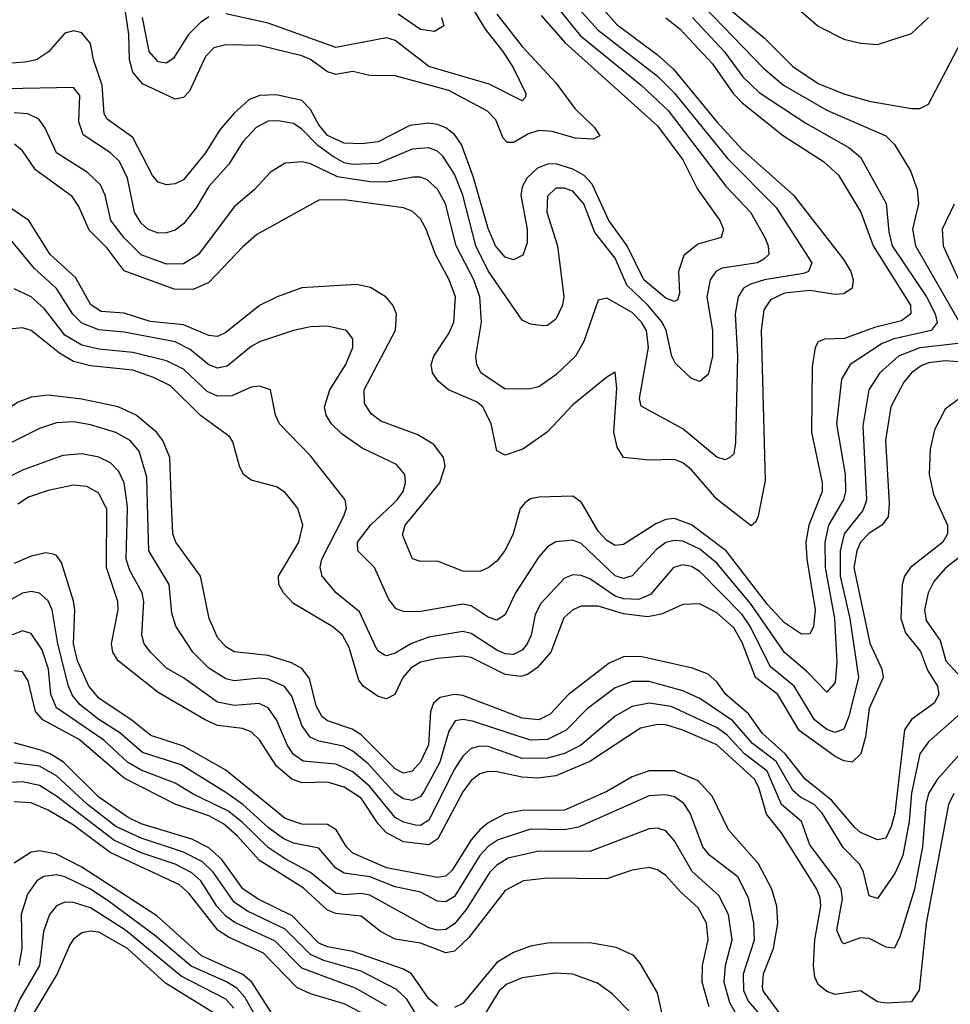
# Model space of a CAD drawing. Header units: inches. Extents: x 1308407 to 1441228, y 959628 to 1036311.
# Tile 246 of 256: x 1347043 to 1349242, y 998818 to 1001145. Entities that reach past the tile are written whole.
import ezdxf

# ---------------------------------------------------------------- set-up
doc = ezdxf.new("R2010")
doc.units = ezdxf.units.IN
doc.header["$MEASUREMENT"] = 0
doc.layers.add('B3040', color=7, linetype='Continuous')
doc.layers.add('B3949', color=7, linetype='Continuous')

msp = doc.modelspace()

# ---------------------------------------------------------------- linework, layer by layer
at = {"layer": 'B3040', "color": 5}
for points, elevation in [([(1348070, 1001243.3), (1348142.5, 1001122.5), (1348184.7, 1001070), (1348210.1, 1001030), (1348238.6, 1000970), (1348238, 1000962), (1348230, 1000952.8), (1348152.3, 1000992.3), (1348010, 1001034.5), (1347930, 1001095.5), (1347910, 1001101.8), (1347790, 1001079.4), (1347630, 1001136.9), (1347530, 1001158.3)], 3060), ([(1348791, 1001250), (1348930, 1001129.3), (1348990, 1001098.6), (1349030, 1001089), (1349070, 1001086.4), (1349150, 1001111.9), (1349190, 1001150.1)], 3320), ([(1348710, 1001178.1), (1348801.7, 1001101.7), (1348870, 1001033.9), (1348930, 1000994.3), (1348990, 1000969.5), (1349050, 1000951.9), (1349150, 1000934.9), (1349170, 1000935), (1349190, 1000945), (1349336.2, 1001223.8)], 3280), ([(1348300.3, 1001190), (1348367.2, 1001107.2), (1348511.4, 1000990), (1348574.9, 1000930), (1348711.3, 1000751.3), (1348770.1, 1000690), (1348803.7, 1000630), (1348811.7, 1000610), (1348813, 1000590), (1348801.1, 1000578.9), (1348786, 1000570), (1348702.5, 1000557.5), (1348687.5, 1000550), (1348674.3, 1000530), (1348666.8, 1000490), (1348679.8, 1000410), (1348679.7, 1000350), (1348670, 1000306.2), (1348650, 1000289.8), (1348630, 1000296.8), (1348592.6, 1000332.6), (1348583.9, 1000350), (1348570.8, 1000410), (1348561.1, 1000430), (1348527.1, 1000470), (1348477.3, 1000517.3), (1348450, 1000581.4), (1348401.6, 1000641.6), (1348375.7, 1000710), (1348350, 1000739.2), (1348330, 1000746.8), (1348310, 1000746.4), (1348290, 1000727.6), (1348288.9, 1000690), (1348313.9, 1000610), (1348328.4, 1000490), (1348325.9, 1000470), (1348310, 1000436.8), (1348290, 1000422.3), (1348278.9, 1000421.1), (1348250, 1000425), (1348230, 1000434.4), (1348150, 1000551.4), (1348120.8, 1000610), (1348090, 1000730), (1348070, 1000779.9), (1348042.6, 1000822.6), (1348030, 1000833.8), (1348010, 1000842.1), (1347970, 1000838.9), (1347890, 1000804.7), (1347830, 1000802.4), (1347810, 1000806.8), (1347781.9, 1000821.9), (1347747.5, 1000847.5), (1347710, 1000886.4), (1347690, 1000899.2), (1347654.1, 1000905.9), (1347630, 1000905), (1347602.1, 1000890), (1347570, 1000855.8), (1347536.8, 1000803.2), (1347490, 1000750.9), (1347460.2, 1000699.8), (1347430, 1000662.6), (1347410, 1000647.8), (1347390, 1000641.1), (1347370, 1000640.6), (1347345.6, 1000650), (1347330, 1000663.9), (1347314.1, 1000690), (1347297.7, 1000770), (1347278.5, 1000810), (1347257.7, 1000830), (1347192.8, 1000872.8), (1347183.1, 1000903.1), (1347185.3, 1000965.3), (1347170, 1000984.9), (1347010, 1000981.5)], 3140), ([(1348170, 1001158.2), (1348230, 1001081.7), (1348310, 1000995.7), (1348354.6, 1000934.6), (1348401.3, 1000890), (1348413.5, 1000870), (1348397.7, 1000862.3), (1348355.3, 1000864.7), (1348300.9, 1000880.9), (1348270, 1000882.7), (1348245.3, 1000874.7), (1348210, 1000854.2), (1348194.5, 1000854.5), (1348185.2, 1000865.2), (1348168.1, 1000908.1), (1348148.5, 1000928.5), (1348057.2, 1000977.2), (1347930, 1001012.2), (1347870, 1001013.2), (1347830, 1001022.3), (1347790, 1001015), (1347770, 1001021.4), (1347730.5, 1001050.5), (1347710, 1001059.1), (1347610, 1001084.1), (1347530, 1001085.7), (1347501.8, 1001078.2), (1347481.9, 1001058.1), (1347443.9, 1000976.1), (1347430, 1000960.8), (1347410, 1000957), (1347333.1, 1000993.1), (1347310, 1001021), (1347302.2, 1001050), (1347301, 1001110), (1347289.3, 1001190)], 3080), ([(1348403.7, 1001190), (1348453.6, 1001133.6), (1348550, 1001062.1), (1348588, 1001028), (1348690, 1000903.8), (1348750, 1000838.1), (1348871.1, 1000730), (1348990, 1000577.5), (1349006.7, 1000550), (1349012.4, 1000530), (1349010.1, 1000510), (1348990, 1000496.7), (1348970, 1000495.6), (1348910, 1000504.6), (1348850, 1000498.8), (1348817, 1000483), (1348801, 1000459), (1348794.7, 1000410), (1348804.4, 1000055.6), (1348793.7, 1000000)], 3180), ([(1348364.9, 1001170), (1348410, 1001120.1), (1348550, 1001011.3), (1348590, 1000970.9), (1348716.1, 1000816.1), (1348830, 1000701.1), (1348914.9, 1000570), (1348907.1, 1000550), (1348894.6, 1000545.4), (1348802.8, 1000530), (1348770, 1000520.1), (1348753.2, 1000510), (1348740.7, 1000490), (1348733.7, 1000450), (1348739.2, 1000350), (1348734.4, 1000145.6), (1348730, 1000118.7), (1348721.3, 1000110), (1348710, 1000105), (1348690, 1000111.2), (1348610, 1000178.1), (1348511.7, 1000231.7), (1348507.2, 1000250), (1348528.5, 1000370), (1348523.9, 1000410), (1348512.3, 1000430), (1348490, 1000453.2), (1348430, 1000486.5), (1348410, 1000482), (1348375.9, 1000384.1), (1348356.4, 1000350), (1348310, 1000305.9), (1348270, 1000277.2), (1348250, 1000272.7), (1348190, 1000271.6), (1348132.2, 1000310), (1348122.8, 1000330), (1348120.4, 1000350), (1348134.2, 1000430), (1348130.5, 1000490), (1348116, 1000530), (1348074.2, 1000610), (1348049.3, 1000710), (1348030, 1000744.5), (1348006.1, 1000766.1), (1347990, 1000772.6), (1347972.8, 1000772.8), (1347910, 1000760.7), (1347870, 1000761.5), (1347793.8, 1000773.8), (1347730, 1000804.4), (1347711.2, 1000808.8), (1347670, 1000805.4), (1347635.7, 1000784.3), (1347597.4, 1000742.6), (1347550, 1000702.5), (1347465.1, 1000590), (1347430, 1000568.1), (1347390, 1000567.1), (1347330, 1000588.8), (1347289, 1000630), (1347258.6, 1000670), (1347244.9, 1000730), (1347234.3, 1000754.3), (1347203.6, 1000783.6), (1347130, 1000830), (1347102.6, 1000890), (1347088.4, 1000910), (1347062.3, 1000922.3), (1347030, 1000924.9)], 3160), ([(1348657.9, 1001177.9), (1348800.1, 1001030), (1348847.7, 1000990), (1348950, 1000930.6), (1349089.4, 1000870), (1349110.1, 1000850), (1349147.5, 1000787.5), (1349163.8, 1000743.8), (1349166.4, 1000710), (1349152.6, 1000650), (1349159.6, 1000610), (1349274.7, 1000410), (1349275.6, 1000390), (1349260.4, 1000379.6), (1349170, 1000369), (1349119.5, 1000350), (1349075.5, 1000310), (1349049.7, 1000270), (1349034.9, 1000185.1), (1349043.9, 1000010), (1349040.3, 1000000)], 3260), ([(1348274.8, 1001154.8), (1348331.9, 1001090), (1348550, 1000894), (1348610, 1000813.8), (1348644.3, 1000744.3), (1348697.5, 1000670), (1348705.6, 1000650), (1348700.2, 1000630), (1348645.5, 1000614.5), (1348612.3, 1000587.7), (1348599.9, 1000550), (1348602, 1000498), (1348597.1, 1000482.9), (1348590, 1000479.1), (1348570, 1000486.9), (1348517.6, 1000530), (1348478.6, 1000610), (1348435.4, 1000670), (1348395.8, 1000755.8), (1348376.6, 1000776.6), (1348350, 1000791.7), (1348310, 1000803.9), (1348290, 1000803.4), (1348266.2, 1000793.8), (1348241, 1000770), (1348230.3, 1000750), (1348226.8, 1000730), (1348241.9, 1000650), (1348242.4, 1000617.6), (1348231.6, 1000588.4), (1348210, 1000577.4), (1348190, 1000583.4), (1348167.2, 1000610), (1348150, 1000651.3), (1348114.6, 1000774.6), (1348086.8, 1000850), (1348070, 1000873.8), (1348050, 1000889.3), (1348030, 1000897.4), (1348010, 1000900.5), (1347965.2, 1000894.8), (1347890, 1000856.3), (1347851.2, 1000851.2), (1347810, 1000853.1), (1347770, 1000871.2), (1347750, 1000896.1), (1347730, 1000932.5), (1347710, 1000954.2), (1347650, 1000967.2), (1347610, 1000966), (1347584.5, 1000955.5), (1347550, 1000923.8), (1347515.5, 1000884.5), (1347482.4, 1000830), (1347430, 1000766.3), (1347410, 1000756.7), (1347390, 1000754.3), (1347370, 1000760.5), (1347356.8, 1000776.8), (1347310, 1000866.6), (1347250, 1000909.9), (1347242.6, 1000922.6), (1347237.6, 1000990), (1347217.5, 1001050), (1347210, 1001088.4), (1347190, 1001114), (1347170, 1001118.8), (1347150, 1001112.6), (1347111.1, 1001068.9), (1347082.7, 1001050), (1347055.8, 1001044.2), (1346970, 1001038.5)], 3120), ([(1347490, 1001151.5), (1347470, 1001138.2), (1347441.7, 1001110), (1347406.2, 1001053.8), (1347390, 1001041.9), (1347370, 1001045.4), (1347349.3, 1001070), (1347332.8, 1001150)], 3060), ([(1348039.7, 1001150), (1348044.9, 1001130), (1348023.2, 1001116.8), (1347990, 1001121.9), (1347937.5, 1001157.5)], 3040), ([(1348570, 1001149.3), (1348602.9, 1001122.9), (1348680.3, 1001040.3), (1348729.1, 1000970), (1348750, 1000948.1), (1348847.8, 1000870), (1348942, 1000810), (1348977.6, 1000777.6), (1349030.3, 1000690.3), (1349059.2, 1000610), (1349147.7, 1000470), (1349148.9, 1000450), (1349126.8, 1000433.2), (1349062.5, 1000417.5), (1348991.7, 1000391.7), (1348944.9, 1000390), (1348930, 1000383.4), (1348922.2, 1000370), (1348915.8, 1000324.2), (1348913.8, 1000170), (1348939.3, 1000050), (1348938.8, 1000030), (1348927.2, 1000000)], 3220), ([(1348632.8, 1001150), (1348708.6, 1001068.6), (1348751.9, 1001010), (1348790, 1000972.6), (1348900.4, 1000900.4), (1349002.4, 1000842.4), (1349030, 1000820.1), (1349090.6, 1000710.6), (1349096.2, 1000643.8), (1349104.7, 1000610), (1349185.3, 1000490), (1349206.3, 1000450), (1349210.5, 1000429.5), (1349196.6, 1000410), (1349109, 1000391), (1349080.7, 1000379.3), (1349005.2, 1000330), (1348984.4, 1000295.6), (1348972.6, 1000190), (1348993.4, 1000070), (1348994.4, 1000030), (1348989.2, 1000010), (1348983.4, 1000000)], 3240), ([(1348705.2, 1000000), (1348690, 1000011.7), (1348630, 1000081.2), (1348610, 1000097.6), (1348590, 1000105.5), (1348530, 1000104), (1348469.9, 1000109.9), (1348454.4, 1000134.4), (1348446.5, 1000170), (1348454, 1000274), (1348450, 1000311.5), (1348430, 1000300.3), (1348350, 1000234.5), (1348290, 1000170.9), (1348231.5, 1000130), (1348190, 1000115.9), (1348170, 1000125.6), (1348156.7, 1000190), (1348137.4, 1000230), (1348122, 1000242), (1348056.1, 1000270), (1348032.9, 1000290), (1348018.4, 1000310), (1348015.6, 1000330), (1348021.7, 1000350), (1348057.1, 1000402.9), (1348069, 1000430), (1348072.7, 1000490), (1348057.9, 1000530), (1348025.2, 1000590), (1348003.1, 1000650), (1347990, 1000673.9), (1347970, 1000692), (1347950, 1000700.1), (1347810, 1000719.2), (1347750, 1000718.2), (1347603.2, 1000636.8), (1347570, 1000608), (1347490, 1000523.9), (1347452.9, 1000507.1), (1347408, 1000508), (1347290, 1000551.5), (1347250, 1000604.7), (1347207.2, 1000647.2), (1347183, 1000703), (1347166.6, 1000726.6), (1347080.7, 1000790), (1347050, 1000835), (1347030.8, 1000850.8)], 3180), ([(1347994.6, 1000000), (1348035.4, 1000050), (1348048.3, 1000090), (1348044.5, 1000110), (1348021.3, 1000141.3), (1347983.9, 1000163.9), (1347896.4, 1000196.4), (1347873.3, 1000213.3), (1347857.9, 1000237.9), (1347856.8, 1000270), (1347931.3, 1000411.3), (1347933.4, 1000450), (1347925, 1000470), (1347909.2, 1000489.2), (1347872, 1000512), (1347839.2, 1000519.2), (1347710, 1000511.1), (1347651.2, 1000490), (1347610, 1000469.1), (1347530, 1000405.7), (1347510, 1000396.5), (1347490, 1000398.3), (1347430, 1000424), (1347351.3, 1000431.3), (1347290, 1000450.9), (1347235.6, 1000455.6), (1347211.3, 1000471.3), (1347175.2, 1000535.2), (1347114.7, 1000590), (1347064.6, 1000670), (1346970, 1000733.7)], 3220), ([(1349251.3, 1000708.7), (1349222.6, 1000650), (1349225.1, 1000610), (1349289.1, 1000470)], 3280), ([(1347924.5, 1000000), (1347935, 1000010), (1347948.8, 1000030), (1347954.8, 1000050), (1347953.1, 1000070), (1347933.3, 1000093.3), (1347852.2, 1000132.2), (1347805, 1000165), (1347779.6, 1000190), (1347767.4, 1000210), (1347763.2, 1000230), (1347776, 1000270), (1347813.7, 1000330), (1347829.8, 1000369.8), (1347830.4, 1000390.4), (1347815.1, 1000410), (1347770, 1000420.5), (1347730, 1000418.7), (1347690, 1000410.4), (1347610, 1000383.2), (1347590, 1000372.5), (1347533.6, 1000326.4), (1347510, 1000321.2), (1347490, 1000328.9), (1347445.6, 1000365.6), (1347410, 1000383.2), (1347290, 1000406.4), (1347230, 1000411.7), (1347190, 1000427.5), (1347168.6, 1000448.6), (1347130, 1000509.9), (1347077.4, 1000557.4), (1347017.3, 1000630)], 3240), ([(1347813.8, 1000000), (1347812.4, 1000010), (1347730, 1000114.5), (1347657, 1000190), (1347647.8, 1000210), (1347635.4, 1000270), (1347610, 1000279.1), (1347590, 1000276.2), (1347544, 1000256), (1347510, 1000254.9), (1347486.3, 1000266.3), (1347430, 1000318.9), (1347390, 1000338.5), (1347310, 1000358.5), (1347230, 1000366), (1347190, 1000375.7), (1347150, 1000399.2), (1347101.3, 1000461.3), (1347070, 1000489.5), (1347030, 1000508.5)], 3260), ([(1347692.4, 1000000), (1347670, 1000027.4), (1347650, 1000040.6), (1347590, 1000056.8), (1347572.1, 1000070), (1347562.1, 1000090), (1347547, 1000147), (1347539.2, 1000159.2), (1347470, 1000209.3), (1347399.3, 1000279.3), (1347359.4, 1000299.4), (1347310, 1000316.6), (1347210, 1000327.2), (1347170, 1000337.2), (1347136.8, 1000356.8), (1347070, 1000410.7), (1347050, 1000416.6), (1347010, 1000412.3)], 3280), ([(1349329.4, 1000330.6), (1349230, 1000338.3), (1349190, 1000333.6), (1349173.1, 1000326.9), (1349150.5, 1000310), (1349131.7, 1000288.3), (1349101.6, 1000230), (1349088.4, 1000150), (1349097.6, 1000002.4), (1349097.4, 1000000)], 3280), ([(1347402, 1000000), (1347397.6, 1000110), (1347381.2, 1000150), (1347365.9, 1000170), (1347318.2, 1000210), (1347275.7, 1000230), (1347190, 1000247.9), (1347110, 1000257.7), (1347070, 1000253.1), (1347039.1, 1000240.9), (1346978.8, 1000201.2), (1346888.1, 1000151.9), (1346866.1, 1000133.9), (1346852.8, 1000110), (1346844.6, 1000050), (1346834.3, 1000030), (1346796.9, 1000000)], 3320), ([(1349263.7, 1000250), (1349230, 1000224.7), (1349204.1, 1000175.9), (1349193.9, 1000130), (1349192.2, 1000070), (1349202.4, 1000022.4), (1349212.6, 1000000)], 3320), ([(1347345.3, 1000000), (1347343.4, 1000063.4), (1347325.2, 1000125.2), (1347304.1, 1000150), (1347270, 1000169.2), (1347210, 1000187.6), (1347170, 1000194.5), (1347130, 1000192.2), (1347090, 1000178.9), (1346977.2, 1000122.8), (1346931.2, 1000090), (1346877.2, 1000002.8), (1346873.7, 1000000)], 3340), ([(1347296.7, 1000000), (1347289.9, 1000050), (1347277.1, 1000077.1), (1347257.5, 1000097.5), (1347230, 1000110.7), (1347190, 1000119), (1347145.1, 1000114.9), (1347050, 1000080.5), (1347010, 1000060.7), (1346970, 1000030.4), (1346943.1, 1000000)], 3360), ([(1347242.9, 1000000), (1347230, 1000026), (1347201.5, 1000041.5), (1347170, 1000044.7), (1347110, 1000032.6), (1347063.9, 1000016.1), (1347038.4, 1000000)], 3380), ([(1348372.8, 1000000), (1348370, 1000004.7), (1348350, 1000018.5), (1348270, 1000016.2), (1348250, 1000012.6), (1348236.7, 1000003.3), (1348233.9, 1000000)], 3220)]:
    msp.add_lwpolyline(points, dxfattribs=dict(at, elevation=elevation))
at = {"layer": 'B3949', "color": 5}
for points, elevation in [([(1349250, 999316.3), (1349237.4, 999290), (1349185, 999010), (1349168.5, 998851.5), (1349150, 998823.7), (1349090, 998820.4), (1349070, 998823.9), (1349030, 998849.9), (1348970, 998841.1), (1348950, 998848.5), (1348930, 998864.5), (1348922.1, 998882.1), (1348918.8, 998910), (1348922, 998970), (1348935.9, 999050), (1348934.2, 999070), (1348926.2, 999090), (1348843, 999223), (1348807.5, 999267.5), (1348789.7, 999330), (1348779.1, 999350), (1348690, 999431), (1348610, 999466.1), (1348570, 999478.6), (1348550, 999479.5), (1348510, 999470.8), (1348390, 999392.1), (1348310, 999358.3), (1348267.3, 999352.7), (1348230, 999355), (1348170, 999367.3), (1348150, 999368.4), (1348130, 999362.9), (1348110, 999347.3), (1348090, 999319.9), (1348031.1, 999208.9), (1348010, 999194.9), (1347950, 999202.3), (1347910, 999223.4), (1347890, 999244.5), (1347850, 999304.9), (1347810, 999331.4), (1347770, 999342.7), (1347710, 999341.4), (1347685.7, 999350), (1347650, 999380.8), (1347610, 999443.2), (1347590, 999462), (1347569.7, 999469.7), (1347510, 999477.1), (1347480.9, 999490), (1347370, 999554.5), (1347275.4, 999630), (1347263.4, 999650), (1347259.9, 999670), (1347275.9, 999750), (1347274.8, 999770), (1347248.3, 999850), (1347248.6, 999988.6), (1347242.9, 1000000)], 3380), ([(1349337, 999490), (1349210.6, 999349.4), (1349190, 999315.9), (1349183.7, 999290), (1349176.4, 999190), (1349157, 999090), (1349122.9, 998977.1), (1349110, 998950.7), (1349090, 998952.9), (1349050, 998973.2), (1349030, 998975), (1348990, 998961), (1348985.3, 998965.3), (1348973.6, 998993.6), (1348987.5, 999067.5), (1348983.9, 999090), (1348972.3, 999112.3), (1348910, 999195), (1348889.9, 999250), (1348843, 999290), (1348809.3, 999369.3), (1348755.4, 999410), (1348714.3, 999454.3), (1348691.3, 999471.3), (1348582.1, 999522.1), (1348530, 999529.5), (1348490, 999521.7), (1348450, 999498.6), (1348367.8, 999430), (1348330, 999411.1), (1348290, 999399.7), (1348230, 999398.8), (1348150, 999427.4), (1348130, 999428.4), (1348110, 999422.9), (1348090, 999404.6), (1348070, 999373.7), (1348010, 999253.1), (1347990, 999240.8), (1347978.3, 999241.7), (1347950, 999248.7), (1347930, 999259.4), (1347870, 999333), (1347830, 999367.2), (1347790, 999385.4), (1347712.8, 999392.8), (1347690, 999408.4), (1347676, 999430), (1347650, 999490.5), (1347630, 999519), (1347609, 999529), (1347550, 999524.3), (1347510, 999532.1), (1347430, 999589.5), (1347390, 999612.2), (1347351.9, 999650), (1347337, 999670), (1347331.6, 999690), (1347336.6, 999770), (1347332.3, 999790), (1347302.9, 999842.9), (1347294.9, 999870), (1347298, 999990), (1347296.7, 1000000)], 3360), ([(1349271.3, 999510), (1349190, 999437.9), (1349170, 999409.8), (1349150, 999317.2), (1349144.9, 999250), (1349129.8, 999170), (1349111.6, 999128.4), (1349070, 999067.8), (1349050, 999074), (1349036.7, 999130), (1349028.1, 999148.1), (1348988.3, 999188.3), (1348939.3, 999270), (1348919.8, 999290), (1348887.6, 999307.6), (1348870, 999323.4), (1348830, 999392.1), (1348774.2, 999434.2), (1348727.7, 999487.7), (1348650, 999540.8), (1348610, 999559), (1348530, 999580.5), (1348490, 999580.7), (1348450, 999565.7), (1348383.6, 999516.4), (1348334.5, 999465.5), (1348290, 999444), (1348250, 999441.9), (1348113.1, 999486.9), (1348090, 999490.9), (1348072.3, 999487.7), (1348056.8, 999463.2), (1348035.7, 999390), (1347998.4, 999321.6), (1347990, 999309.2), (1347970, 999299.3), (1347950, 999303.4), (1347930, 999316.1), (1347866.2, 999386.2), (1347830, 999416.3), (1347807.7, 999427.7), (1347750, 999439.5), (1347729.2, 999449.2), (1347710, 999477.2), (1347686.1, 999546.1), (1347668.9, 999568.9), (1347630, 999586.2), (1347610, 999588.8), (1347550, 999582.8), (1347530, 999586.9), (1347490, 999612.3), (1347452.3, 999650), (1347412, 999712), (1347402.6, 999742.6), (1347396, 999810), (1347348.5, 999890), (1347345.3, 1000000)], 3340), ([(1349212.6, 1000000), (1349235.4, 999950), (1349235.3, 999930), (1349224, 999910), (1349148.1, 999850), (1349133.9, 999830), (1349128.3, 999810), (1349125.2, 999730), (1349135.8, 999695.8), (1349171.8, 999651.8), (1349188, 999608), (1349211.6, 999570), (1349215, 999550), (1349203.6, 999530), (1349150, 999491.2), (1349133.7, 999466.3), (1349110.6, 999270), (1349102.4, 999237.6), (1349089.7, 999210.3), (1349070, 999206.6), (1349030, 999223.9), (1349015.9, 999235.9), (1348960.8, 999300.8), (1348899, 999350), (1348851.7, 999410), (1348797.8, 999457.8), (1348764.7, 999504.7), (1348711.7, 999550), (1348690, 999579.9), (1348670, 999598.3), (1348632.5, 999612.5), (1348510, 999639.9), (1348470, 999639.1), (1348435.9, 999624.1), (1348339.7, 999550), (1348296.5, 999503.5), (1348270, 999490.5), (1348230, 999494.3), (1348090, 999547.7), (1348069.8, 999550.2), (1348036.8, 999543.2), (1348020.5, 999530), (1348013.3, 999510), (1348008.9, 999431.1), (1347990, 999390.8), (1347970, 999368.8), (1347950, 999364.2), (1347930, 999374.1), (1347850, 999454.5), (1347828.4, 999468.4), (1347770, 999488.3), (1347757.7, 999497.7), (1347743.2, 999523.2), (1347727.9, 999587.9), (1347710, 999611.7), (1347685, 999625), (1347630, 999642.1), (1347550, 999651.2), (1347530, 999662.6), (1347510, 999684.7), (1347490.4, 999730), (1347470.4, 999830), (1347412.2, 999910), (1347404.8, 999930), (1347402, 1000000)], 3320), ([(1349097.4, 1000000), (1349094.9, 999970), (1349080.1, 999950), (1349049.7, 999930.3), (1349029.6, 999910.4), (1349021.1, 999890), (1349014.1, 999850), (1349051.4, 999671.4), (1349080.2, 999610), (1349083.4, 999590), (1349050, 999516.8), (1349041.8, 999450), (1349030.7, 999410), (1349010, 999390.3), (1348990, 999393.7), (1348970, 999403.5), (1348884.9, 999464.9), (1348834.4, 999550), (1348781.9, 999590), (1348750, 999673.4), (1348730, 999707.3), (1348690, 999743), (1348650, 999764.2), (1348610, 999763.2), (1348559.8, 999740.2), (1348526, 999734), (1348470, 999740.5), (1348410, 999759.2), (1348370, 999759.2), (1348350, 999749.9), (1348328.7, 999731.3), (1348297.9, 999650), (1348266.2, 999613.8), (1348242.6, 999597.4), (1348227.4, 999592.6), (1348190, 999597.1), (1348110, 999637.7), (1348090, 999640.6), (1348030, 999635.1), (1347990, 999626.3), (1347967.3, 999612.7), (1347948.5, 999590), (1347929.3, 999550), (1347910, 999540.1), (1347890, 999545.7), (1347854.5, 999570), (1347844.2, 999584.2), (1347821.3, 999661.3), (1347805.8, 999690), (1347783, 999710), (1347690, 999765.4), (1347666, 999790), (1347655.5, 999810), (1347654.8, 999830), (1347702.8, 999910), (1347712.1, 999950), (1347700.5, 999990), (1347692.4, 1000000)], 3280), ([(1349040.3, 1000000), (1349034.8, 999985.2), (1348991.2, 999930), (1348981.4, 999890), (1348981.9, 999830), (1349004.5, 999730), (1349024.9, 999590), (1349002.1, 999497.9), (1348990, 999468), (1348970, 999460.3), (1348950, 999467.6), (1348920.6, 999490), (1348872.9, 999570), (1348816, 999616), (1348769.7, 999709.7), (1348750, 999739.3), (1348650, 999840.6), (1348630, 999852.4), (1348610, 999856.8), (1348588, 999850), (1348533.5, 999786.5), (1348505, 999775), (1348470, 999776.1), (1348450, 999782.8), (1348390, 999823.2), (1348370, 999831.7), (1348350, 999832.9), (1348330, 999825.1), (1348274.6, 999765.4), (1348261.2, 999738.8), (1348251.3, 999690), (1348242.2, 999670), (1348230, 999655), (1348210, 999644.8), (1348190, 999646.6), (1348170, 999655.1), (1348110, 999694.6), (1348090, 999698.7), (1348010, 999685.5), (1347969.1, 999670.9), (1347930, 999648), (1347910, 999641.6), (1347904.1, 999644.1), (1347890, 999652.5), (1347883.5, 999663.5), (1347845.7, 999745.7), (1347790.6, 999790), (1347758, 999830), (1347752.9, 999850), (1347756.6, 999870), (1347808, 999970), (1347815.2, 999990), (1347813.8, 1000000)], 3260), ([(1348983.4, 1000000), (1348954.3, 999950), (1348945.3, 999910), (1348946.5, 999850), (1348968.4, 999730), (1348973.7, 999626.3), (1348970, 999578.3), (1348950, 999555.9), (1348903.9, 999603.9), (1348850, 999649.5), (1348770, 999764.8), (1348690, 999860.5), (1348650, 999893.3), (1348610, 999912.3), (1348590, 999914.1), (1348570, 999909.1), (1348547.5, 999892.5), (1348490, 999830.4), (1348470, 999824.2), (1348450, 999830.3), (1348370, 999907.1), (1348350, 999914.5), (1348310, 999911.2), (1348290, 999899.1), (1348270, 999875.6), (1348214.1, 999790), (1348190, 999738.5), (1348170, 999725.6), (1348150, 999732.6), (1348110, 999759.6), (1348090, 999764), (1347985.7, 999745.7), (1347950, 999746.2), (1347932.9, 999752.9), (1347914.9, 999774.9), (1347881.6, 999850), (1347842, 999890), (1347841.3, 999910), (1347871.7, 999950), (1347924.5, 1000000)], 3240), ([(1348233.9, 1000000), (1348225.4, 999990), (1348209, 999930), (1348190, 999891.2), (1348170, 999865.5), (1348150, 999849.3), (1348130, 999840.5), (1348090, 999841.3), (1348030, 999865), (1347990, 999864.5), (1347971.1, 999871.1), (1347947.6, 999927.6), (1347953.8, 999950), (1347994.6, 1000000)], 3220), ([(1348927.2, 1000000), (1348907.9, 999950), (1348900.6, 999910), (1348902.7, 999870), (1348922.3, 999750), (1348918.8, 999710), (1348910, 999693.7), (1348890, 999692.4), (1348850, 999719.3), (1348810, 999763.2), (1348711.9, 999890), (1348630, 999951.3), (1348590, 999965.7), (1348570, 999963.6), (1348546.4, 999953.6), (1348470, 999904.3), (1348450, 999902.2), (1348430, 999913.9), (1348410, 999936.4), (1348372.8, 1000000)], 3220), ([(1348793.7, 1000000), (1348788.2, 999971.8), (1348782.1, 999957.9), (1348771.2, 999948.8), (1348705.2, 1000000)], 3180), ([(1348843.9, 998790), (1348799.8, 998850), (1348798.2, 998858.2), (1348800.3, 998890), (1348824.3, 998950), (1348834.2, 999010), (1348832.3, 999050), (1348820.2, 999090), (1348788.6, 999150), (1348717.9, 999230), (1348679.3, 999310), (1348645.9, 999345.9), (1348590, 999369.9), (1348530, 999369.9), (1348490, 999355.7), (1348430, 999321.1), (1348330, 999276.6), (1348230, 999276), (1348190, 999268.3), (1348150, 999246.6), (1348130, 999230.2), (1348110, 999207), (1348064.7, 999135.3), (1348050, 999120.6), (1348030, 999117.4), (1347910, 999140.9), (1347830, 999175), (1347815.2, 999190), (1347790.9, 999230), (1347770, 999242.7), (1347710, 999243.9), (1347670, 999256.9), (1347530, 999371.4), (1347430, 999427.8), (1347353, 999453), (1347308.8, 999488.8), (1347230, 999541.3), (1347206.5, 999570), (1347179.9, 999630), (1347170.1, 999670), (1347173, 999750), (1347170, 999770.9), (1347142.1, 999862.1), (1347130, 999878.9), (1347122, 999882), (1347104.6, 999884.6), (1347070, 999877.1), (1347030, 999859.4)], 3420), ([(1349282.7, 999890), (1349230, 999848), (1349202.8, 999817.2), (1349189.4, 999790), (1349180.6, 999750), (1349185.1, 999725.1), (1349217.5, 999677.5), (1349231, 999630), (1349286.1, 999570)], 3340), ([(1348795.5, 998790), (1348765.1, 998825.1), (1348753.9, 998850), (1348752.9, 998890), (1348779.2, 998970), (1348777.7, 999010), (1348765.4, 999070), (1348739.5, 999119.5), (1348674, 999170), (1348657.3, 999190), (1348627.1, 999270), (1348612.3, 999292.3), (1348590, 999308), (1348570, 999313.4), (1348530, 999310.9), (1348363.6, 999236.4), (1348330, 999230.4), (1348250, 999231.9), (1348173.4, 999206.6), (1348150, 999191.3), (1348130.6, 999170), (1348070, 999072.6), (1348050, 999059.9), (1348030, 999061.4), (1347990, 999082.8), (1347930, 999095.3), (1347870, 999119.3), (1347810, 999127.8), (1347790, 999139.4), (1347750, 999186.8), (1347690, 999198.8), (1347665.2, 999210), (1347630, 999235.8), (1347570.3, 999290.3), (1347530, 999318.7), (1347424.3, 999384.3), (1347333.3, 999413.3), (1347279.9, 999459.9), (1347230, 999490.9), (1347185.9, 999525.9), (1347168, 999548), (1347158.7, 999570), (1347133.3, 999670), (1347120.1, 999750), (1347110, 999771.8), (1347090, 999789.9), (1347070, 999793.6), (1347050, 999789.9), (1347010, 999767.8)], 3440), ([(1348762.2, 998750), (1348721.3, 998821.3), (1348707.8, 998870), (1348710.4, 998909.6), (1348726.4, 998970), (1348717.8, 999030), (1348694.9, 999074.9), (1348632, 999132), (1348590, 999204), (1348570, 999227.6), (1348550, 999234.3), (1348530, 999233), (1348390, 999178.9), (1348270, 999180.1), (1348197, 999163), (1348170, 999147.2), (1348153.9, 999130), (1348098.1, 999041.9), (1348070, 999008.2), (1348050, 998995), (1348030, 998993.2), (1348010, 998998.6), (1347870, 999075.8), (1347850, 999080.1), (1347810, 999076.9), (1347790, 999080.6), (1347729.8, 999129.8), (1347670, 999161.5), (1347630, 999188.6), (1347568.7, 999248.7), (1347535, 999275), (1347454.1, 999314.1), (1347410, 999340.9), (1347330, 999371.2), (1347297.6, 999390), (1347241.9, 999441.9), (1347130, 999519), (1347116.5, 999550), (1347111.3, 999610), (1347096, 999656), (1347070, 999694.4), (1347050, 999700.4), (1347010, 999685.2)], 3460), ([(1348671.7, 998811.7), (1348655.4, 998870), (1348656.7, 998910), (1348669.9, 998970), (1348665.8, 999010), (1348646, 999046), (1348604, 999084), (1348570, 999122.7), (1348550, 999135.9), (1348530, 999141.1), (1348490, 999135), (1348430, 999114.8), (1348290, 999116.4), (1348233.7, 999110), (1348190, 999087.2), (1348104.4, 998975.6), (1348070, 998943.5), (1348050, 998939.4), (1347990, 998962.5), (1347930, 998972), (1347895.6, 998990), (1347850, 999026), (1347790, 999032.9), (1347770, 999040.4), (1347712.9, 999092.9), (1347610, 999158.1), (1347556.5, 999216.5), (1347524.5, 999244.5), (1347490, 999263.1), (1347411.7, 999290), (1347290, 999352.2), (1347183.5, 999443.5), (1347097.4, 999490), (1347080.7, 999510), (1347062.8, 999582.8), (1347050, 999603.7), (1347030, 999606.2)], 3480), ([(1348030, 998813.4), (1348010, 998831.1), (1347968.8, 998890), (1347950, 998901), (1347830, 998942.7), (1347770, 998954.1), (1347750, 998962.8), (1347686.9, 999026.9), (1347606.6, 999066.6), (1347570.6, 999090.6), (1347520.4, 999160.4), (1347490, 999187.5), (1347450, 999207.9), (1347330, 999244.5), (1347299.3, 999259.3), (1347230, 999307.8), (1347146.6, 999390), (1347115.1, 999410), (1347090, 999419.5), (1347030, 999435.6)], 3520), ([(1348000.6, 998760.6), (1347957.7, 998830), (1347933.3, 998853.3), (1347850, 998896.2), (1347761.8, 998921.8), (1347730, 998936.1), (1347670, 998995.8), (1347579.3, 999039.3), (1347550, 999059.2), (1347500.4, 999130), (1347474.7, 999154.7), (1347430, 999177.9), (1347330, 999211), (1347270, 999237.9), (1347203.3, 999290), (1347130, 999357.8), (1347090, 999381.1), (1347030, 999389)], 3540), ([(1347910, 998814.2), (1347836.5, 998856.5), (1347710, 998903.5), (1347646.9, 998966.9), (1347551.4, 999011.4), (1347530, 999026.7), (1347509.1, 999050), (1347470.9, 999110), (1347450, 999129), (1347410, 999149), (1347330, 999176.2), (1347265.8, 999205.8), (1347130, 999309.7), (1347090, 999335.2), (1347050, 999343.6), (1347010, 999341.5)], 3560), ([(1347870, 998787.9), (1347810, 998818.8), (1347730, 998843), (1347698, 998858), (1347618.9, 998938.9), (1347536.4, 998976.4), (1347512.1, 998992.1), (1347441.5, 999081.5), (1347420.3, 999100.3), (1347256.7, 999176.7), (1347170, 999241.3), (1347110, 999276.5), (1347070, 999293.9), (1347030, 999296.5)], 3580), ([(1347637.8, 998797.8), (1347591.3, 998870), (1347570, 998888.5), (1347472.6, 998932.6), (1347367.1, 999027.1), (1347190, 999141.9), (1347130, 999173.1), (1347090, 999180.9), (1347070, 999177.4), (1347030, 999151.2)], 3620), ([(1347611.2, 998771.2), (1347574.9, 998834.9), (1347556, 998856), (1347531.4, 998871.4), (1347448.1, 998908.1), (1347361.2, 998981.2), (1347250, 999063.8), (1347210, 999089.8), (1347150, 999119.4), (1347130, 999124.3), (1347099.9, 999120.1), (1347083.6, 999110), (1347061.6, 999078.4), (1347046.4, 999030), (1347048.3, 998950), (1347040.8, 998910)], 3640), ([(1347549, 998809), (1347530, 998829.9), (1347424.7, 998884.7), (1347293.3, 998993.3), (1347210, 999046.1), (1347170, 999058.5), (1347150, 999059.3), (1347130, 999050.9), (1347113.5, 999030), (1347099.3, 998990), (1347089.6, 998910), (1347043.1, 998830), (1346991.7, 998710)], 3660), ([(1347511.5, 998791.5), (1347387.7, 998867.7), (1347297.5, 998950), (1347230, 998988.4), (1347210, 998991.2), (1347190, 998986.6), (1347170, 998971.6), (1347161.2, 998958.8), (1347131.5, 998890), (1347071.3, 998790)], 3680), ([(1348575.2, 998730), (1348550, 998844.8), (1348510, 998913.8), (1348493.7, 998933.7), (1348452.2, 998952.2), (1348390, 998963), (1348290, 998962.2), (1348250, 998955.2), (1348210, 998940.6), (1348170, 998916.5), (1348090, 998819.9), (1348070, 998810.3)], 3520), ([(1348482.3, 998802.3), (1348442.9, 998842.9), (1348407.9, 998867.9), (1348350, 998889.1), (1348308.3, 998891.7), (1348230, 998880.3), (1348194, 998866), (1348176.1, 998850), (1348135.4, 998784.6)], 3540)]:
    msp.add_lwpolyline(points, dxfattribs=dict(at, elevation=elevation))

doc.saveas('drawing.dxf')
